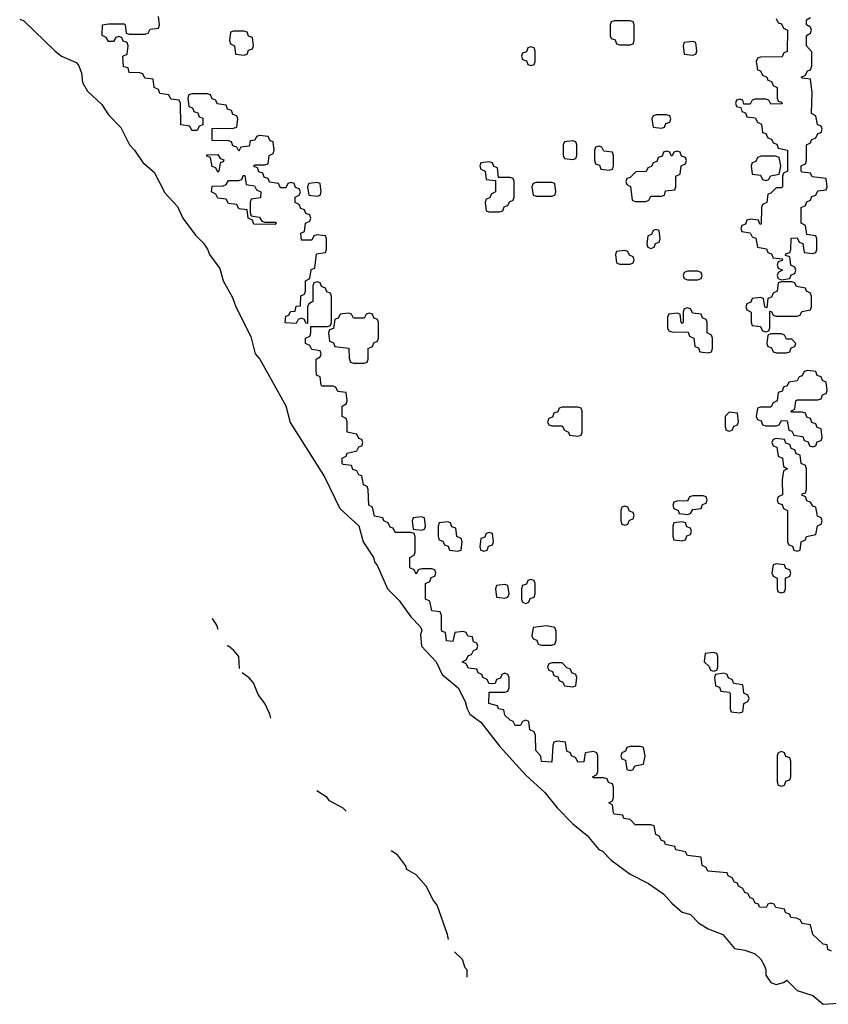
# Model space of a CAD drawing. Header units: inches. Extents: x 2518216 to 2687946, y 757338 to 915227.
# Tile 30 of 75: x 2651050 to 2654150, y 780098 to 783870. Entities that reach past the tile are written whole.
import ezdxf

# ---------------------------------------------------------------- set-up
doc = ezdxf.new("R2010")
doc.units = ezdxf.units.IN
doc.header["$MEASUREMENT"] = 0
doc.layers.add('C6758', color=7, linetype='Continuous')

msp = doc.modelspace()

# ---------------------------------------------------------------- linework, layer by layer
at = {"layer": 'C6758', "color": 6}
for points in [[(2651050, 783872), (2651066, 783866), (2651186, 783750), (2651210, 783730.8), (2651266.4, 783706.4), (2651275.3, 783695.3), (2651286.8, 783666.8), (2651290.8, 783630), (2651310, 783596), (2651365.5, 783545.5), (2651390, 783506), (2651437.5, 783457.5), (2651470.8, 783390), (2651490.4, 783370.4), (2651522.3, 783322.3), (2651565.5, 783285.5), (2651606.9, 783206.9), (2651654.6, 783154.6), (2651675.5, 783110), (2651723.9, 783043.9), (2651754.4, 783014.4), (2651770.4, 782990.4), (2651777.3, 782970), (2651816.7, 782916.7), (2651830.7, 782870), (2651866, 782806), (2651879.1, 782770), (2651936.4, 782656.4), (2651953.4, 782590), (2651970.6, 782570), (2652070.5, 782390.5), (2652087, 782327), (2652218.5, 782118.5), (2652277.5, 781997.5), (2652350.7, 781930.7), (2652367.3, 781870), (2652406.8, 781810), (2652411.3, 781790), (2652419.9, 781779.9), (2652460.7, 781690), (2652504.5, 781644.5), (2652550, 781582), (2652585.4, 781545.4), (2652591.3, 781531.3), (2652586.8, 781513.2), (2652590.8, 781470), (2652646.8, 781410), (2652670, 781361), (2652730.8, 781310.8), (2652758, 781258), (2652764.9, 781230), (2652776, 781210), (2652818.5, 781178.5), (2652890, 781086.8), (2652990, 780976), (2653062.8, 780910), (2653110, 780851), (2653171, 780790), (2653225.2, 780745.2), (2653270, 780691.3), (2653284.5, 780684.5), (2653318, 780650), (2653390, 780596), (2653461, 780561), (2653519.8, 780519.8), (2653550, 780486), (2653590, 780451.3), (2653622, 780442), (2653652, 780410), (2653690, 780386.8), (2653746, 780366), (2653790, 780312), (2653830, 780306), (2653870, 780291.3), (2653890.7, 780270.7), (2653904.9, 780244.9), (2653910.6, 780230.6), (2653910.6, 780210), (2653930, 780182), (2653950, 780173.4), (2653978, 780182), (2653990.8, 780190.8), (2654031.1, 780151.1), (2654090, 780132), (2654130, 780098), (2654190, 780102)], [(2654162, 780302), (2654148.4, 780308.4), (2654146, 780326), (2654130, 780328), (2654090, 780366), (2654082, 780402), (2654050, 780408), (2654042, 780422), (2654028, 780428), (2654006, 780430), (2654002, 780442), (2653986, 780450), (2653982, 780462), (2653948.7, 780468.7), (2653942, 780482), (2653930, 780486), (2653918, 780482), (2653911.1, 780468.9), (2653886, 780470), (2653882, 780482), (2653870, 780486), (2653862, 780502), (2653850, 780506), (2653842, 780522), (2653830, 780526), (2653822, 780542), (2653806, 780550), (2653802, 780562), (2653790, 780566), (2653782, 780582), (2653766, 780590), (2653762, 780602), (2653688.4, 780608.4), (2653682, 780622), (2653666, 780630), (2653662, 780662), (2653610, 780668), (2653602, 780682), (2653566, 780690), (2653562, 780702), (2653526, 780710), (2653522, 780722), (2653510, 780726), (2653502, 780742), (2653488.4, 780748.4), (2653482, 780782), (2653470, 780786), (2653410, 780786), (2653390, 780806), (2653366, 780810), (2653362, 780822), (2653330, 780826), (2653326, 780830), (2653322, 780862), (2653308, 780870), (2653322, 780878), (2653326, 780890), (2653326, 780930), (2653322, 780942), (2653307.3, 780947.3), (2653302, 780962), (2653290, 780966), (2653250, 780966), (2653246, 780970), (2653262, 780978), (2653266, 780990), (2653266, 781050), (2653262, 781062), (2653250, 781066), (2653218, 781062), (2653212.7, 781027.3), (2653190, 781026), (2653182, 781042), (2653166, 781050), (2653162, 781062), (2653147.3, 781067.3), (2653142, 781102), (2653110, 781106), (2653098, 781102), (2653094, 781090), (2653090, 781026), (2653050, 781028.7), (2653048, 781048), (2653028.7, 781070), (2653027.3, 781127.3), (2653022, 781142), (2653006, 781150), (2653002, 781182), (2652990, 781186), (2652978, 781182), (2652970, 781166), (2652950, 781166), (2652942, 781182), (2652930, 781186), (2652910, 781206), (2652906, 781226), (2652886, 781230), (2652882, 781242), (2652848, 781250), (2652850, 781294), (2652910, 781294), (2652922, 781298), (2652926, 781310), (2652926, 781350), (2652922, 781362), (2652910, 781366), (2652898, 781362), (2652892.7, 781347.3), (2652878, 781342), (2652872.7, 781327.3), (2652850, 781326), (2652842, 781342), (2652826, 781350), (2652822, 781362), (2652807.3, 781367.3), (2652802, 781382), (2652770, 781386), (2652762, 781402), (2652746, 781410), (2652762, 781418), (2652770, 781434), (2652782, 781438), (2652790, 781454), (2652802, 781458), (2652806, 781470), (2652802, 781482), (2652790, 781486), (2652786, 781506), (2652768.4, 781508.4), (2652762, 781522), (2652750, 781526), (2652718, 781522), (2652710, 781488), (2652686, 781490), (2652682, 781522), (2652670, 781526), (2652667.3, 781532.7), (2652667.3, 781587.3), (2652662, 781602), (2652630, 781606), (2652622, 781642), (2652606, 781650), (2652606, 781710), (2652622, 781718), (2652627.3, 781732.7), (2652642, 781738), (2652646, 781750), (2652642, 781762), (2652630, 781766), (2652590, 781766), (2652578, 781762), (2652570, 781746), (2652562, 781762), (2652546, 781770), (2652546, 781810), (2652562, 781818), (2652566, 781830), (2652566, 781890), (2652562, 781902), (2652550, 781906), (2652490, 781906), (2652482, 781922), (2652470, 781926), (2652462, 781942), (2652446, 781950), (2652442, 781962), (2652410, 781968), (2652402, 782002), (2652388, 782010), (2652386, 782070), (2652382, 782082), (2652368.4, 782088.4), (2652362, 782122), (2652350, 782126), (2652342, 782142), (2652327.3, 782147.3), (2652322, 782162), (2652290, 782166), (2652286, 782170), (2652286, 782190), (2652302, 782198), (2652306, 782210), (2652342, 782218), (2652350, 782234), (2652362, 782238), (2652366, 782250), (2652362, 782262), (2652350, 782266), (2652342, 782282), (2652306, 782290), (2652306, 782330), (2652302, 782342), (2652286, 782350), (2652286, 782390), (2652302, 782398), (2652306, 782410), (2652302, 782442), (2652270, 782446), (2652262, 782462), (2652250, 782466), (2652210, 782466), (2652206, 782470), (2652202, 782502), (2652188.4, 782508.4), (2652186, 782530), (2652186, 782570), (2652202, 782578), (2652206, 782590), (2652202, 782602), (2652170, 782606), (2652162, 782622), (2652146, 782630), (2652146, 782650), (2652162, 782658), (2652166, 782670), (2652166, 782694), (2652230, 782694), (2652242, 782698), (2652246, 782710), (2652246, 782810), (2652242, 782822), (2652227.3, 782827.3), (2652222, 782842), (2652207.3, 782847.3), (2652202, 782862), (2652190, 782866), (2652178, 782862), (2652174, 782850), (2652174, 782790), (2652158, 782782), (2652154, 782770), (2652154, 782706), (2652147.3, 782707.3), (2652142, 782722), (2652130, 782726), (2652118, 782722), (2652110, 782706), (2652068.4, 782708.4), (2652070, 782734), (2652082, 782738), (2652088.4, 782751.6), (2652106, 782754), (2652110, 782772), (2652126, 782774), (2652128.4, 782811.6), (2652142, 782818), (2652146, 782830), (2652146, 782870), (2652162, 782878), (2652167.3, 782912.7), (2652182, 782918), (2652187.3, 782972.7), (2652222, 782978), (2652226, 782990), (2652226, 783030), (2652222, 783042), (2652190, 783046), (2652178, 783042), (2652170, 783026), (2652130, 783026), (2652128.4, 783051.6), (2652142, 783058), (2652146, 783090), (2652162, 783098), (2652166, 783110), (2652162, 783122), (2652147.3, 783127.3), (2652142, 783142), (2652127.3, 783147.3), (2652122, 783162), (2652106, 783170), (2652106, 783190), (2652122, 783198), (2652126, 783210), (2652122, 783222), (2652107.3, 783227.3), (2652102, 783242), (2652090, 783246), (2652078, 783242), (2652070, 783226), (2652050, 783226), (2652042, 783242), (2652007.3, 783247.3), (2652002, 783262), (2651987.3, 783267.3), (2651982, 783282), (2651967.3, 783287.3), (2651962, 783302), (2651947.3, 783307.3), (2651950, 783314), (2651990, 783314), (2652002, 783318), (2652006, 783350), (2652022, 783358), (2652026, 783370), (2652022, 783402), (2652010, 783406), (2652002, 783422), (2651970, 783426), (2651958, 783422), (2651951.6, 783408.4), (2651934, 783406), (2651930, 783386), (2651898, 783382), (2651890, 783366), (2651882, 783382), (2651867.3, 783387.3), (2651862, 783402), (2651850, 783406), (2651787.3, 783407.3), (2651787.3, 783452.7), (2651870, 783454), (2651882, 783458), (2651886, 783490), (2651882, 783502), (2651867.3, 783507.3), (2651862, 783522), (2651847.3, 783527.3), (2651842, 783542), (2651807.3, 783547.3), (2651802, 783562), (2651787.3, 783567.3), (2651782, 783582), (2651770, 783586), (2651710, 783586), (2651698, 783582), (2651694, 783570), (2651698, 783538), (2651712.7, 783532.7), (2651718, 783518), (2651732.7, 783512.7), (2651738, 783498), (2651752.7, 783492.7), (2651752.7, 783467.3), (2651738, 783462), (2651730, 783446), (2651710, 783446), (2651702, 783462), (2651667.3, 783467.3), (2651666, 783550), (2651662, 783562), (2651630, 783566), (2651622, 783582), (2651587.3, 783587.3), (2651582, 783602), (2651566, 783610), (2651562, 783642), (2651530, 783646), (2651522, 783662), (2651510, 783666), (2651470, 783668), (2651466, 783686), (2651448, 783690), (2651446, 783730), (2651462, 783738), (2651466, 783770), (2651462, 783782), (2651447.3, 783787.3), (2651442, 783802), (2651430, 783806), (2651418, 783802), (2651410, 783786), (2651390, 783786), (2651382, 783802), (2651366, 783810), (2651368, 783850), (2651390, 783854), (2651450, 783854), (2651454, 783850), (2651458, 783818), (2651470, 783814), (2651530, 783814), (2651542, 783818), (2651550, 783834), (2651582, 783838), (2651586, 783850), (2651582, 783882)], [(2653950, 783874), (2653958, 783858), (2653970, 783854), (2653978, 783838), (2653994, 783830), (2653992, 783748), (2653978, 783742), (2653972.7, 783727.3), (2653890, 783726), (2653878, 783722), (2653874, 783710), (2653878, 783678), (2653890, 783674), (2653898, 783658), (2653914, 783650), (2653918, 783638), (2653932.7, 783632.7), (2653938, 783618), (2653954, 783610), (2653954, 783570), (2653958, 783558), (2653970, 783554), (2653972.7, 783547.3), (2653930, 783546), (2653922, 783562), (2653910, 783566), (2653870, 783566), (2653858, 783562), (2653850, 783546), (2653826, 783546), (2653822, 783562), (2653810, 783566), (2653798, 783562), (2653794, 783550), (2653798, 783538), (2653814, 783534), (2653818, 783518), (2653832.7, 783512.7), (2653838, 783498), (2653870, 783494), (2653878, 783478), (2653894, 783470), (2653898, 783438), (2653910, 783434), (2653918, 783418), (2653932.7, 783412.7), (2653938, 783398), (2653952.7, 783392.7), (2653958, 783378), (2653994, 783370), (2653994, 783290), (2653978, 783282), (2653974, 783270), (2653974, 783230), (2653970, 783226), (2653950, 783226), (2653930, 783206), (2653918, 783202), (2653914, 783170), (2653898, 783162), (2653894, 783150), (2653892.7, 783087.3), (2653887.3, 783087.3), (2653882, 783102), (2653850, 783106), (2653838, 783102), (2653832.7, 783087.3), (2653818, 783082), (2653814, 783070), (2653818, 783058), (2653850, 783054), (2653858, 783038), (2653872.7, 783032.7), (2653878, 782998), (2653912.7, 782992.7), (2653918, 782978), (2653932.7, 782972.7), (2653938, 782958), (2653974, 782954), (2653972.7, 782947.3), (2653958, 782942), (2653954, 782930), (2653958, 782918), (2653974, 782910), (2653958, 782902), (2653954, 782890), (2653958, 782878), (2653970, 782874), (2654002, 782878), (2654007.3, 782892.7), (2654022, 782898), (2654026, 782910), (2654022, 782922), (2654006, 782930), (2654002, 782962), (2653986, 782966), (2653987.3, 782972.7), (2654002, 782978), (2654006, 782990), (2654007.3, 783032.7), (2654030, 783034), (2654038, 783018), (2654052.7, 783012.7), (2654058, 782978), (2654090, 782974), (2654102, 782978), (2654106, 782990), (2654106, 783030), (2654102, 783042), (2654067.3, 783047.3), (2654062, 783082), (2654046, 783090), (2654046, 783150), (2654062, 783158), (2654067.3, 783172.7), (2654082, 783178), (2654087.3, 783192.7), (2654102, 783198), (2654110, 783214), (2654142, 783218), (2654146, 783230), (2654142, 783262), (2654088.4, 783268.4), (2654082, 783282), (2654050, 783286), (2654046, 783290), (2654046, 783310), (2654062, 783318), (2654066, 783330), (2654066, 783390), (2654082, 783398), (2654086, 783410), (2654102, 783418), (2654110, 783434), (2654122, 783438), (2654126, 783450), (2654122, 783462), (2654108.4, 783468.4), (2654102, 783502), (2654086, 783510), (2654088, 783590), (2654082, 783642), (2654050, 783646), (2654046, 783650), (2654062, 783658), (2654070, 783674), (2654082, 783678), (2654087.3, 783692.7), (2654087.3, 783747.3), (2654066, 783770), (2654066, 783810), (2654082, 783818), (2654086, 783830), (2654082, 783842), (2654066, 783850), (2654066, 783870), (2654082, 783878)], [(2651810.9, 781533.4), (2651806, 781550), (2651790, 781573.2), (2651787.7, 781575.3)], [(2651893.2, 781384.6), (2651889.6, 781430), (2651870, 781455.1), (2651850, 781469.4), (2651845.8, 781470.3)], [(2652013.2, 781193.9), (2652009.4, 781210), (2651989.4, 781250), (2651964.5, 781284.5), (2651946, 781330), (2651930, 781349.2), (2651902.9, 781367.9)], [(2652301.7, 780837.5), (2652290, 780849.2), (2652237.5, 780877.5), (2652228.7, 780890), (2652189.1, 780916.3)], [(2652694.3, 780346.9), (2652690, 780366), (2652650, 780478), (2652636, 780496), (2652608.7, 780550), (2652570, 780594), (2652534.6, 780614.6), (2652528.7, 780630), (2652498, 780670), (2652473.7, 780686.2)], [(2652766, 780202.2), (2652766, 780230), (2652758, 780238), (2652748, 780270), (2652717.1, 780299.4)]]:
    msp.add_lwpolyline(points, dxfattribs=at)
for points in [[(2653390, 783866), (2653330, 783866), (2653318, 783862), (2653314, 783850), (2653314, 783810), (2653318, 783798), (2653332.7, 783792.7), (2653338, 783778), (2653350, 783774), (2653390, 783774), (2653402, 783778), (2653406, 783790), (2653406, 783850), (2653402, 783862)], [(2651910, 783826), (2651870, 783826), (2651858, 783822), (2651854, 783790), (2651858, 783778), (2651874, 783770), (2651878, 783738), (2651910, 783734), (2651922, 783738), (2651927.3, 783752.7), (2651942, 783758), (2651946, 783770), (2651942, 783802), (2651927.3, 783807.3), (2651922, 783822)], [(2653630, 783786), (2653598, 783782), (2653594, 783770), (2653598, 783738), (2653630, 783734), (2653642, 783738), (2653646, 783750), (2653642, 783782)], [(2653010, 783766), (2652998, 783762), (2652992.7, 783747.3), (2652978, 783742), (2652974, 783730), (2652978, 783718), (2652992.7, 783712.7), (2652998, 783698), (2653010, 783694), (2653022, 783698), (2653026, 783710), (2653026, 783750), (2653022, 783762)], [(2653530, 783506), (2653490, 783506), (2653478, 783502), (2653474, 783490), (2653478, 783458), (2653510, 783454), (2653522, 783458), (2653527.3, 783472.7), (2653542, 783478), (2653546, 783490), (2653542, 783502)], [(2653170, 783406), (2653138, 783402), (2653134, 783390), (2653134, 783350), (2653138, 783338), (2653170, 783334), (2653182, 783338), (2653186, 783350), (2653186, 783390), (2653182, 783402)], [(2653270, 783386), (2653258, 783382), (2653254, 783370), (2653254, 783330), (2653258, 783318), (2653272.7, 783312.7), (2653278, 783298), (2653310, 783294), (2653322, 783298), (2653326, 783310), (2653326, 783350), (2653322, 783362), (2653290, 783366), (2653282, 783382)], [(2651810, 783286), (2651802, 783302), (2651787.3, 783307.3), (2651782, 783342), (2651767.3, 783347.3), (2651767.3, 783352.7), (2651810, 783354), (2651818, 783338), (2651832.7, 783332.7), (2651830, 783326), (2651818, 783322), (2651814, 783290)], [(2653570, 783366), (2653558, 783362), (2653552, 783348), (2653548, 783348), (2653542, 783362), (2653530, 783366), (2653518, 783362), (2653512.7, 783347.3), (2653498, 783342), (2653492.7, 783327.3), (2653478, 783322), (2653472.7, 783307.3), (2653458, 783302), (2653452, 783288), (2653412.7, 783287.3), (2653390, 783266), (2653378, 783262), (2653374, 783250), (2653378, 783238), (2653391.6, 783231.6), (2653398, 783178), (2653410, 783174), (2653450, 783174), (2653462, 783178), (2653470, 783194), (2653510, 783194), (2653522, 783198), (2653526, 783214), (2653562, 783218), (2653566, 783230), (2653566, 783270), (2653582, 783278), (2653586, 783310), (2653602, 783318), (2653606, 783330), (2653602, 783342), (2653587.3, 783347.3), (2653582, 783362)], [(2653947.3, 783347.3), (2653892.7, 783347.3), (2653878, 783342), (2653872.7, 783327.3), (2653858, 783322), (2653854, 783310), (2653858, 783278), (2653890, 783274), (2653898, 783258), (2653910, 783254), (2653922, 783258), (2653928.4, 783271.6), (2653962, 783278), (2653968, 783310), (2653962, 783342)], [(2652850, 783326), (2652818, 783322), (2652814, 783310), (2652818, 783298), (2652834, 783290), (2652838, 783258), (2652874, 783254), (2652874, 783210), (2652858, 783202), (2652852.7, 783187.3), (2652838, 783182), (2652834, 783170), (2652838, 783138), (2652850, 783134), (2652890, 783134), (2652902, 783138), (2652907.3, 783152.7), (2652922, 783158), (2652927.3, 783172.7), (2652942, 783178), (2652946, 783190), (2652946, 783250), (2652942, 783262), (2652930, 783266), (2652886, 783266), (2652882, 783302), (2652867.3, 783307.3), (2652862, 783322)], [(2651990, 783094), (2652030, 783094), (2652034, 783090), (2652030, 783086), (2651947.3, 783087.3), (2651942, 783102), (2651926, 783110), (2651922, 783142), (2651890, 783146), (2651882, 783162), (2651850, 783166), (2651842, 783182), (2651810, 783186), (2651802, 783202), (2651786, 783210), (2651787.3, 783232.7), (2651830, 783234), (2651842, 783238), (2651850, 783254), (2651890, 783254), (2651902, 783258), (2651907.3, 783272.7), (2651912.7, 783272.7), (2651918, 783238), (2651950, 783234), (2651958, 783218), (2651974, 783210), (2651972.7, 783187.3), (2651938, 783182), (2651934, 783170), (2651934, 783130), (2651938, 783118), (2651970, 783114), (2651978, 783098)], [(2652190, 783246), (2652158, 783242), (2652154, 783230), (2652158, 783198), (2652190, 783194), (2652202, 783198), (2652206, 783210), (2652202, 783242)], [(2653090, 783246), (2653030, 783246), (2653018, 783242), (2653014, 783230), (2653018, 783198), (2653030, 783194), (2653090, 783194), (2653102, 783198), (2653106, 783210), (2653102, 783242)], [(2653490, 783066), (2653478, 783062), (2653472.7, 783047.3), (2653458, 783042), (2653454, 783010), (2653458, 782998), (2653470, 782994), (2653482, 782998), (2653487.3, 783012.7), (2653502, 783018), (2653506, 783030), (2653502, 783062)], [(2653370, 782986), (2653338, 782982), (2653334, 782970), (2653338, 782938), (2653350, 782934), (2653390, 782934), (2653402, 782938), (2653406, 782950), (2653402, 782962), (2653387.3, 782967.3), (2653382, 782982)], [(2653650, 782906), (2653610, 782906), (2653598, 782902), (2653594, 782890), (2653598, 782878), (2653610, 782874), (2653650, 782874), (2653662, 782878), (2653666, 782890), (2653662, 782902)], [(2654010, 782866), (2653970, 782866), (2653958, 782862), (2653954, 782830), (2653938, 782822), (2653932.7, 782807.3), (2653918, 782802), (2653914, 782766), (2653906, 782770), (2653902, 782802), (2653890, 782806), (2653858, 782802), (2653852.7, 782787.3), (2653838, 782782), (2653834, 782770), (2653838, 782758), (2653854, 782750), (2653854, 782710), (2653858, 782698), (2653890, 782694), (2653898, 782678), (2653910, 782674), (2653922, 782678), (2653926, 782690), (2653926, 782754), (2653932.7, 782752.7), (2653938, 782738), (2653950, 782734), (2654030, 782734), (2654042, 782738), (2654048.4, 782751.6), (2654082, 782758), (2654086, 782770), (2654086, 782810), (2654082, 782822), (2654066, 782830), (2654062, 782842), (2654028.4, 782848.4), (2654022, 782862)], [(2653610, 782766), (2653598, 782762), (2653594, 782750), (2653594, 782710), (2653590, 782706), (2653586, 782710), (2653582, 782742), (2653570, 782746), (2653538, 782742), (2653534, 782730), (2653534, 782690), (2653538, 782678), (2653550, 782674), (2653612.7, 782672.7), (2653618, 782658), (2653634, 782650), (2653638, 782618), (2653652.7, 782612.7), (2653658, 782598), (2653690, 782594), (2653702, 782598), (2653706, 782610), (2653706, 782650), (2653702, 782662), (2653686, 782670), (2653686, 782710), (2653682, 782722), (2653667.3, 782727.3), (2653662, 782742), (2653630, 782746), (2653622, 782762)], [(2652390, 782746), (2652378, 782742), (2652370, 782726), (2652330, 782726), (2652322, 782742), (2652310, 782746), (2652278, 782742), (2652272.7, 782727.3), (2652258, 782722), (2652252.7, 782687.3), (2652238, 782682), (2652234, 782670), (2652238, 782638), (2652252.7, 782632.7), (2652258, 782618), (2652311.3, 782611.3), (2652312.7, 782572.7), (2652318, 782558), (2652330, 782554), (2652370, 782554), (2652382, 782558), (2652386, 782570), (2652386, 782610), (2652402, 782618), (2652407.3, 782632.7), (2652422, 782638), (2652426, 782650), (2652426, 782710), (2652422, 782722), (2652407.3, 782727.3), (2652402, 782742)], [(2653970, 782666), (2653930, 782666), (2653918, 782662), (2653914, 782630), (2653918, 782618), (2653932.7, 782612.7), (2653938, 782598), (2653950, 782594), (2653990, 782594), (2654002, 782598), (2654007.3, 782612.7), (2654022, 782618), (2654026, 782630), (2654010, 782646), (2653990, 782646), (2653982, 782662)], [(2654070, 782526), (2654058, 782522), (2654050, 782506), (2654038, 782502), (2654030, 782486), (2653998, 782482), (2653992.7, 782467.3), (2653978, 782462), (2653972.7, 782447.3), (2653958, 782442), (2653954, 782410), (2653938, 782402), (2653930, 782386), (2653890, 782386), (2653878, 782382), (2653874, 782350), (2653878, 782338), (2653892.7, 782332.7), (2653898, 782318), (2653910, 782314), (2653950, 782314), (2653962, 782318), (2653970, 782334), (2653992.7, 782332.7), (2653998, 782298), (2654010, 782294), (2654018, 782278), (2654052.7, 782272.7), (2654058, 782258), (2654072.7, 782252.7), (2654078, 782238), (2654090, 782234), (2654102, 782238), (2654107.3, 782252.7), (2654122, 782258), (2654126, 782270), (2654122, 782302), (2654107.3, 782307.3), (2654102, 782322), (2654087.3, 782327.3), (2654082, 782342), (2654067.3, 782347.3), (2654062, 782362), (2654050, 782366), (2654010, 782366), (2654006, 782370), (2654022, 782378), (2654026, 782410), (2654030, 782414), (2654110, 782414), (2654122, 782418), (2654127.3, 782432.7), (2654142, 782438), (2654146, 782450), (2654142, 782482), (2654127.3, 782487.3), (2654122, 782502), (2654107.3, 782507.3), (2654102, 782522)], [(2653190, 782386), (2653130, 782386), (2653118, 782382), (2653112.7, 782367.3), (2653098, 782362), (2653092.7, 782347.3), (2653078, 782342), (2653074, 782330), (2653078, 782318), (2653090, 782314), (2653130, 782314), (2653138, 782298), (2653154, 782290), (2653158, 782278), (2653190, 782274), (2653202, 782278), (2653206, 782290), (2653206, 782370), (2653202, 782382)], [(2653770, 782366), (2653754, 782350), (2653754, 782310), (2653758, 782298), (2653770, 782294), (2653782, 782298), (2653787.3, 782312.7), (2653802, 782318), (2653806, 782330), (2653802, 782362)], [(2653950, 782266), (2653938, 782262), (2653934, 782250), (2653938, 782238), (2653952.7, 782232.7), (2653958, 782198), (2653974, 782190), (2653978, 782158), (2653994, 782150), (2653978, 782142), (2653972.7, 782107.3), (2653974, 782050), (2653958, 782042), (2653954, 782030), (2653958, 782018), (2653972.7, 782012.7), (2653978, 781998), (2653994, 781990), (2653994, 781870), (2653998, 781858), (2654012.7, 781852.7), (2654018, 781838), (2654030, 781834), (2654042, 781838), (2654046, 781870), (2654062, 781878), (2654066, 781890), (2654102, 781898), (2654108.4, 781931.6), (2654122, 781938), (2654126, 781950), (2654122, 781962), (2654108.4, 781968.4), (2654102, 782002), (2654090, 782006), (2654082, 782022), (2654067.3, 782027.3), (2654062, 782042), (2654048.4, 782048.4), (2654050, 782054), (2654062, 782058), (2654066, 782070), (2654066, 782150), (2654062, 782162), (2654046, 782170), (2654042, 782202), (2654027.3, 782207.3), (2654022, 782222), (2654007.3, 782227.3), (2654002, 782242), (2653987.3, 782247.3), (2653982, 782262)], [(2653670, 782046), (2653630, 782046), (2653618, 782042), (2653610, 782026), (2653572.7, 782027.3), (2653558, 782022), (2653554, 782010), (2653558, 781998), (2653574, 781990), (2653578, 781978), (2653610, 781974), (2653622, 781978), (2653630, 781994), (2653662, 781998), (2653667.3, 782012.7), (2653682, 782018), (2653686, 782030), (2653682, 782042)], [(2653370, 782006), (2653358, 782002), (2653354, 781990), (2653354, 781950), (2653358, 781938), (2653370, 781934), (2653382, 781938), (2653387.3, 781952.7), (2653402, 781958), (2653406, 781970), (2653402, 781982), (2653387.3, 781987.3), (2653382, 782002)], [(2652590, 781966), (2652558, 781962), (2652554, 781950), (2652558, 781918), (2652590, 781914), (2652602, 781918), (2652606, 781930), (2652602, 781962)], [(2652690, 781946), (2652658, 781942), (2652654, 781930), (2652654, 781890), (2652658, 781878), (2652672.7, 781872.7), (2652678, 781858), (2652692.7, 781852.7), (2652698, 781838), (2652730, 781834), (2652742, 781838), (2652746, 781870), (2652742, 781882), (2652726, 781890), (2652722, 781922), (2652707.3, 781927.3), (2652702, 781942)], [(2653590, 781946), (2653558, 781942), (2653554, 781930), (2653554, 781890), (2653558, 781878), (2653590, 781874), (2653602, 781878), (2653607.3, 781892.7), (2653622, 781898), (2653626, 781910), (2653622, 781922), (2653607.3, 781927.3), (2653602, 781942)], [(2652850, 781906), (2652838, 781902), (2652832.7, 781887.3), (2652818, 781882), (2652814, 781850), (2652818, 781838), (2652830, 781834), (2652842, 781838), (2652847.3, 781852.7), (2652862, 781858), (2652866, 781870), (2652862, 781902)], [(2653950, 781786), (2653938, 781782), (2653934, 781750), (2653938, 781738), (2653954, 781730), (2653954, 781690), (2653958, 781678), (2653970, 781674), (2653982, 781678), (2653986, 781690), (2653986, 781730), (2654002, 781738), (2654006, 781750), (2654002, 781762), (2653987.3, 781767.3), (2653982, 781782)], [(2653010, 781726), (2652998, 781722), (2652992.7, 781707.3), (2652978, 781702), (2652974, 781690), (2652974, 781650), (2652978, 781638), (2652990, 781634), (2653002, 781638), (2653007.3, 781652.7), (2653022, 781658), (2653026, 781670), (2653026, 781710), (2653022, 781722)], [(2652910, 781706), (2652878, 781702), (2652874, 781690), (2652878, 781658), (2652910, 781654), (2652922, 781658), (2652926, 781670), (2652922, 781702)], [(2653070, 781548), (2653018, 781542), (2653014, 781510), (2653018, 781498), (2653032.7, 781492.7), (2653038, 781478), (2653050, 781474), (2653090, 781474), (2653102, 781478), (2653107.3, 781492.7), (2653107.3, 781527.3), (2653102, 781542)], [(2653710, 781446), (2653678, 781442), (2653674, 781410), (2653692.7, 781392.7), (2653698, 781378), (2653710, 781374), (2653722, 781378), (2653726, 781390), (2653726, 781430), (2653722, 781442)], [(2653130, 781406), (2653090, 781406), (2653078, 781402), (2653074, 781390), (2653078, 781378), (2653092.7, 781372.7), (2653098, 781358), (2653112.7, 781352.7), (2653118, 781338), (2653132.7, 781332.7), (2653138, 781318), (2653170, 781314), (2653182, 781318), (2653186, 781350), (2653182, 781362), (2653167.3, 781367.3), (2653162, 781382), (2653147.3, 781387.3)], [(2653750, 781366), (2653718, 781362), (2653714, 781350), (2653718, 781318), (2653732.7, 781312.7), (2653738, 781298), (2653770, 781294), (2653774, 781290), (2653774, 781230), (2653778, 781218), (2653810, 781214), (2653822, 781218), (2653826, 781250), (2653842, 781258), (2653846, 781270), (2653842, 781282), (2653826, 781290), (2653822, 781322), (2653787.3, 781327.3), (2653782, 781342), (2653767.3, 781347.3), (2653762, 781362)], [(2653430, 781086), (2653390, 781086), (2653378, 781082), (2653372.7, 781067.3), (2653358, 781062), (2653354, 781050), (2653358, 781038), (2653372.7, 781032.7), (2653378, 780998), (2653390, 780994), (2653402, 780998), (2653408, 781012), (2653442, 781018), (2653448, 781050), (2653442, 781082)], [(2653970, 781066), (2653958, 781062), (2653954, 781050), (2653954, 780950), (2653958, 780938), (2653970, 780934), (2653982, 780938), (2653987.3, 780952.7), (2654002, 780958), (2654006, 780970), (2654006, 781030), (2654002, 781042), (2653987.3, 781047.3), (2653982, 781062)]]:
    msp.add_lwpolyline(points, close=True, dxfattribs=at)

doc.saveas('drawing.dxf')
